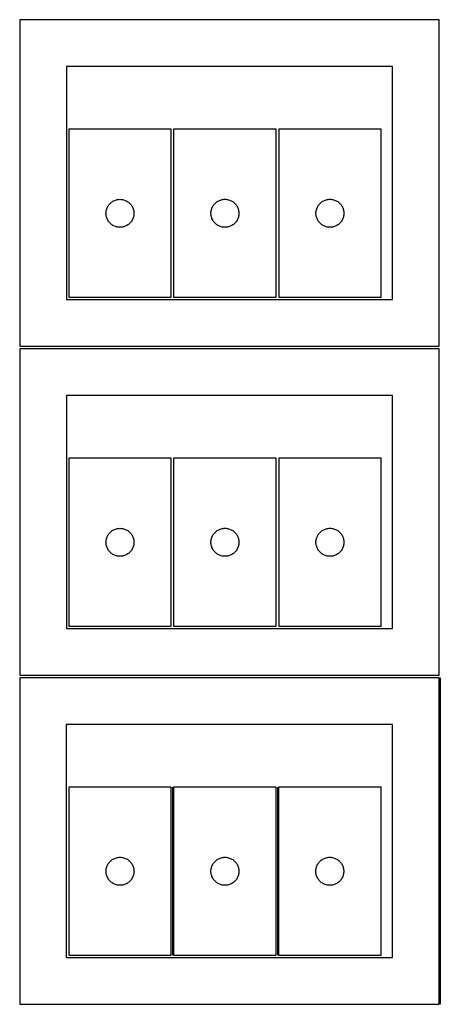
# Model space of a CAD drawing. Header units: millimetres. Extents: x 7 to 1243, y 7 to 2483.
# Tile 3 of 19: x 550 to 820, y 7 to 640. Entities that reach past the tile are written whole.
import ezdxf

# ---------------------------------------------------------------- set-up
doc = ezdxf.new("R2010")
doc.units = ezdxf.units.MM
doc.layers.add('COMMON', color=5, linetype='CONTINUOUS', true_color=0x0000ff)
doc.layers.add('CUT', color=7, linetype='CONTINUOUS', true_color=0x000000)

msp = doc.modelspace()

# ---------------------------------------------------------------- linework, layer by layer
at = {"layer": 'COMMON'}
for p, q in [((820.270967, 216.520966), (820.270967, 6.520966)), ((647.869627, 146.052246), (647.869627, 38.052246)), ((715.369628, 146.052246), (715.369628, 38.052246))]:
    msp.add_line(p, q, dxfattribs=at)
at = {"layer": 'CUT'}
for p, q in [((819.562896, 639.562897), (549.562896, 639.562897)), ((549.562896, 639.562897), (549.562896, 429.562897)), ((819.562896, 429.562897), (819.562896, 639.562897)), ((789.562896, 609.562897), (579.562896, 609.562897)), ((579.562896, 609.562897), (579.562896, 459.562897)), ((789.562896, 459.562897), (789.562896, 609.562897)), ((647.077219, 569.079378), (581.077219, 569.079378)), ((581.077219, 569.079378), (581.077219, 461.079378)), ((647.077219, 461.079378), (647.077219, 569.079378)), ((648.619628, 569.094177), (648.619628, 461.094177)), ((714.619628, 569.094177), (648.619628, 569.094177)), ((714.619628, 461.094177), (714.619628, 569.094177)), ((782.220232, 569.091707), (716.220232, 569.091707)), ((716.220232, 569.091707), (716.220232, 461.091707)), ((782.220232, 461.091707), (782.220232, 569.091707)), ((606.005364, 519.059976), (606.28299, 519.579378)), ((606.28299, 519.579378), (606.593993, 520.07951)), ((606.593993, 520.07951), (606.937039, 520.558231)), ((606.937039, 520.558231), (607.310661, 521.01349)), ((607.310661, 521.01349), (607.713258, 521.443339)), ((607.713258, 521.443339), (608.143107, 521.845936)), ((608.143107, 521.845936), (608.598366, 522.219558)), ((608.598366, 522.219558), (609.077087, 522.562604)), ((609.077087, 522.562604), (609.577219, 522.873606)), ((609.577219, 522.873606), (610.096621, 523.151232)), ((610.096621, 523.151232), (610.633068, 523.394293)), ((610.633068, 523.394293), (611.184264, 523.601749)), ((611.184264, 523.601749), (611.747848, 523.77271)), ((611.747848, 523.77271), (612.321406, 523.906445)), ((612.321406, 523.906445), (612.902483, 524.002381)), ((612.902483, 524.002381), (613.488591, 524.060108)), ((613.488591, 524.060108), (614.077219, 524.079378)), ((614.077219, 524.079378), (614.665847, 524.060108)), ((614.665847, 524.060108), (615.251955, 524.002381)), ((615.251955, 524.002381), (615.833032, 523.906445)), ((615.833032, 523.906445), (616.406591, 523.77271)), ((616.406591, 523.77271), (616.970174, 523.601749)), ((616.970174, 523.601749), (617.52137, 523.394293)), ((617.52137, 523.394293), (618.057817, 523.151232)), ((618.057817, 523.151232), (618.577219, 522.873606)), ((618.577219, 522.873606), (619.077351, 522.562604)), ((619.077351, 522.562604), (619.556072, 522.219558)), ((619.556072, 522.219558), (620.011331, 521.845936)), ((620.011331, 521.845936), (620.44118, 521.443339)), ((620.44118, 521.443339), (620.843777, 521.01349)), ((620.843777, 521.01349), (621.217399, 520.558231)), ((621.217399, 520.558231), (621.560446, 520.07951)), ((621.560446, 520.07951), (621.871448, 519.579378)), ((621.871448, 519.579378), (622.149074, 519.059976)), ((673.547773, 519.074775), (673.825399, 519.594177)), ((673.825399, 519.594177), (674.136401, 520.094309)), ((674.136401, 520.094309), (674.479448, 520.57303)), ((674.479448, 520.57303), (674.85307, 521.028289)), ((674.85307, 521.028289), (675.255667, 521.458138)), ((675.255667, 521.458138), (675.685516, 521.860735)), ((675.685516, 521.860735), (676.140775, 522.234357)), ((676.140775, 522.234357), (676.619496, 522.577403)), ((676.619496, 522.577403), (677.119628, 522.888405)), ((677.119628, 522.888405), (677.63903, 523.166032)), ((677.63903, 523.166032), (678.175477, 523.409093)), ((678.175477, 523.409093), (678.726673, 523.616548)), ((678.726673, 523.616548), (679.290257, 523.787509)), ((679.290257, 523.787509), (679.863815, 523.921244)), ((679.863815, 523.921244), (680.444892, 524.017181)), ((680.444892, 524.017181), (681.031, 524.074907)), ((681.031, 524.074907), (681.619628, 524.094177)), ((681.619628, 524.094177), (682.208256, 524.074907)), ((682.208256, 524.074907), (682.794364, 524.017181)), ((682.794364, 524.017181), (683.375441, 523.921244)), ((683.375441, 523.921244), (683.948999, 523.787509)), ((683.948999, 523.787509), (684.512583, 523.616548)), ((684.512583, 523.616548), (685.063779, 523.409093)), ((685.063779, 523.409093), (685.600226, 523.166032)), ((685.600226, 523.166032), (686.119628, 522.888405)), ((686.119628, 522.888405), (686.61976, 522.577403)), ((686.61976, 522.577403), (687.098481, 522.234357)), ((687.098481, 522.234357), (687.55374, 521.860735)), ((687.55374, 521.860735), (687.983589, 521.458138)), ((687.983589, 521.458138), (688.386186, 521.028289)), ((688.386186, 521.028289), (688.759808, 520.57303)), ((688.759808, 520.57303), (689.102854, 520.094309)), ((689.102854, 520.094309), (689.413857, 519.594177)), ((689.413857, 519.594177), (689.691483, 519.074775)), ((741.148377, 519.072305), (741.426003, 519.591707)), ((741.426003, 519.591707), (741.737006, 520.091839)), ((741.737006, 520.091839), (742.080052, 520.57056)), ((742.080052, 520.57056), (742.453674, 521.025819)), ((742.453674, 521.025819), (742.856271, 521.455668)), ((742.856271, 521.455668), (743.28612, 521.858265)), ((743.28612, 521.858265), (743.741379, 522.231887)), ((743.741379, 522.231887), (744.2201, 522.574933)), ((744.2201, 522.574933), (744.720232, 522.885935)), ((744.720232, 522.885935), (745.239634, 523.163561)), ((745.239634, 523.163561), (745.776081, 523.406623)), ((745.776081, 523.406623), (746.327277, 523.614078)), ((746.327277, 523.614078), (746.890861, 523.785039)), ((746.890861, 523.785039), (747.464419, 523.918774)), ((747.464419, 523.918774), (748.045496, 524.014711)), ((748.045496, 524.014711), (748.631604, 524.072437)), ((748.631604, 524.072437), (749.220232, 524.091707)), ((749.220232, 524.091707), (749.80886, 524.072437)), ((749.80886, 524.072437), (750.394968, 524.014711)), ((750.394968, 524.014711), (750.976045, 523.918774)), ((750.976045, 523.918774), (751.549604, 523.785039)), ((751.549604, 523.785039), (752.113187, 523.614078)), ((752.113187, 523.614078), (752.664383, 523.406623)), ((752.664383, 523.406623), (753.20083, 523.163561)), ((753.20083, 523.163561), (753.720232, 522.885935)), ((753.720232, 522.885935), (754.220364, 522.574933)), ((754.220364, 522.574933), (754.699085, 522.231887)), ((754.699085, 522.231887), (755.154344, 521.858265)), ((755.154344, 521.858265), (755.584193, 521.455668)), ((755.584193, 521.455668), (755.98679, 521.025819)), ((755.98679, 521.025819), (756.360412, 520.57056)), ((756.360412, 520.57056), (756.703459, 520.091839)), ((756.703459, 520.091839), (757.014461, 519.591707)), ((757.014461, 519.591707), (757.292087, 519.072305)), ((605.077219, 515.079378), (605.096489, 515.668006)), ((605.096489, 514.490749), (605.077219, 515.079378)), ((605.096489, 515.668006), (605.154215, 516.254113)), ((605.154215, 513.904642), (605.096489, 514.490749)), ((605.154215, 516.254113), (605.250152, 516.835191)), ((605.250152, 513.323565), (605.154215, 513.904642)), ((605.250152, 516.835191), (605.383887, 517.408749)), ((605.383887, 512.750006), (605.250152, 513.323565)), ((605.383887, 517.408749), (605.554848, 517.972333)), ((605.554848, 517.972333), (605.762303, 518.523529)), ((605.762303, 518.523529), (606.005364, 519.059976)), ((622.149074, 519.059976), (622.392135, 518.523529)), ((622.392135, 518.523529), (622.59959, 517.972333)), ((622.59959, 517.972333), (622.770552, 517.408749)), ((622.770552, 517.408749), (622.904287, 516.835191)), ((622.904287, 513.323565), (622.770552, 512.750006)), ((622.904287, 516.835191), (623.000223, 516.254113)), ((623.000223, 513.904642), (622.904287, 513.323565)), ((623.000223, 516.254113), (623.057949, 515.668006)), ((623.057949, 514.490749), (623.000223, 513.904642)), ((623.057949, 515.668006), (623.077219, 515.079378)), ((623.077219, 515.079378), (623.057949, 514.490749)), ((672.619628, 515.094177), (672.638898, 515.682805)), ((672.638898, 514.505549), (672.619628, 515.094177)), ((672.638898, 515.682805), (672.696624, 516.268913)), ((672.696624, 513.919441), (672.638898, 514.505549)), ((672.696624, 516.268913), (672.79256, 516.84999)), ((672.79256, 513.338364), (672.696624, 513.919441)), ((672.79256, 516.84999), (672.926295, 517.423548)), ((672.926295, 512.764805), (672.79256, 513.338364)), ((672.926295, 517.423548), (673.097257, 517.987132)), ((673.097257, 512.201222), (672.926295, 512.764805)), ((673.097257, 517.987132), (673.304712, 518.538328)), ((673.304712, 518.538328), (673.547773, 519.074775)), ((689.691483, 519.074775), (689.934544, 518.538328)), ((689.934544, 518.538328), (690.141999, 517.987132)), ((690.141999, 517.987132), (690.31296, 517.423548)), ((690.31296, 512.764805), (690.141999, 512.201222)), ((690.31296, 517.423548), (690.446695, 516.84999)), ((690.446695, 513.338364), (690.31296, 512.764805)), ((690.446695, 516.84999), (690.542632, 516.268913)), ((690.542632, 513.919441), (690.446695, 513.338364)), ((690.542632, 516.268913), (690.600358, 515.682805)), ((690.600358, 514.505549), (690.542632, 513.919441)), ((690.600358, 515.682805), (690.619628, 515.094177)), ((690.619628, 515.094177), (690.600358, 514.505549)), ((740.220232, 515.091707), (740.239502, 515.680335)), ((740.239502, 514.503079), (740.220232, 515.091707)), ((740.239502, 515.680335), (740.297228, 516.266442)), ((740.297228, 513.916971), (740.239502, 514.503079)), ((740.297228, 516.266442), (740.393165, 516.84752)), ((740.393165, 513.335894), (740.297228, 513.916971)), ((740.393165, 516.84752), (740.5269, 517.421078)), ((740.5269, 512.762335), (740.393165, 513.335894)), ((740.5269, 517.421078), (740.697861, 517.984662)), ((740.697861, 517.984662), (740.905316, 518.535858)), ((740.905316, 518.535858), (741.148377, 519.072305)), ((757.292087, 519.072305), (757.535148, 518.535858)), ((757.535148, 518.535858), (757.742603, 517.984662)), ((757.742603, 517.984662), (757.913565, 517.421078)), ((757.913565, 517.421078), (758.0473, 516.84752)), ((758.0473, 513.335894), (757.913565, 512.762335)), ((758.0473, 516.84752), (758.143236, 516.266442)), ((758.143236, 513.916971), (758.0473, 513.335894)), ((758.143236, 516.266442), (758.200962, 515.680335)), ((758.200962, 514.503079), (758.143236, 513.916971)), ((758.200962, 515.680335), (758.220232, 515.091707)), ((758.220232, 515.091707), (758.200962, 514.503079)), ((605.554848, 512.186422), (605.383887, 512.750006)), ((605.762303, 511.635227), (605.554848, 512.186422)), ((606.005364, 511.098779), (605.762303, 511.635227)), ((606.28299, 510.579378), (606.005364, 511.098779)), ((606.593993, 510.079246), (606.28299, 510.579378)), ((606.937039, 509.600525), (606.593993, 510.079246)), ((607.310661, 509.145265), (606.937039, 509.600525)), ((607.713258, 508.715417), (607.310661, 509.145265)), ((608.143107, 508.312819), (607.713258, 508.715417)), ((608.598366, 507.939198), (608.143107, 508.312819)), ((609.077087, 507.596151), (608.598366, 507.939198)), ((609.577219, 507.285149), (609.077087, 507.596151)), ((610.096621, 507.007523), (609.577219, 507.285149)), ((610.633068, 506.764462), (610.096621, 507.007523)), ((611.184264, 506.557006), (610.633068, 506.764462)), ((611.747848, 506.386045), (611.184264, 506.557006)), ((616.970174, 506.557006), (616.406591, 506.386045)), ((617.52137, 506.764462), (616.970174, 506.557006)), ((618.057817, 507.007523), (617.52137, 506.764462)), ((618.577219, 507.285149), (618.057817, 507.007523)), ((619.077351, 507.596151), (618.577219, 507.285149)), ((619.556072, 507.939198), (619.077351, 507.596151)), ((620.011331, 508.312819), (619.556072, 507.939198)), ((620.44118, 508.715417), (620.011331, 508.312819)), ((620.843777, 509.145265), (620.44118, 508.715417)), ((621.217399, 509.600525), (620.843777, 509.145265)), ((621.560446, 510.079246), (621.217399, 509.600525)), ((621.871448, 510.579378), (621.560446, 510.079246)), ((622.149074, 511.098779), (621.871448, 510.579378)), ((622.392135, 511.635227), (622.149074, 511.098779)), ((622.59959, 512.186422), (622.392135, 511.635227)), ((622.770552, 512.750006), (622.59959, 512.186422)), ((673.304712, 511.650026), (673.097257, 512.201222)), ((673.547773, 511.113579), (673.304712, 511.650026)), ((673.825399, 510.594177), (673.547773, 511.113579)), ((674.136401, 510.094045), (673.825399, 510.594177)), ((674.479448, 509.615324), (674.136401, 510.094045)), ((674.85307, 509.160065), (674.479448, 509.615324)), ((675.255667, 508.730216), (674.85307, 509.160065)), ((675.685516, 508.327619), (675.255667, 508.730216)), ((676.140775, 507.953997), (675.685516, 508.327619)), ((676.619496, 507.61095), (676.140775, 507.953997)), ((677.119628, 507.299948), (676.619496, 507.61095)), ((677.63903, 507.022322), (677.119628, 507.299948)), ((678.175477, 506.779261), (677.63903, 507.022322)), ((678.726673, 506.571806), (678.175477, 506.779261)), ((679.290257, 506.400844), (678.726673, 506.571806)), ((684.512583, 506.571806), (683.948999, 506.400844)), ((685.063779, 506.779261), (684.512583, 506.571806)), ((685.600226, 507.022322), (685.063779, 506.779261)), ((686.119628, 507.299948), (685.600226, 507.022322)), ((686.61976, 507.61095), (686.119628, 507.299948)), ((687.098481, 507.953997), (686.61976, 507.61095)), ((687.55374, 508.327619), (687.098481, 507.953997)), ((687.983589, 508.730216), (687.55374, 508.327619)), ((688.386186, 509.160065), (687.983589, 508.730216)), ((688.759808, 509.615324), (688.386186, 509.160065)), ((689.102854, 510.094045), (688.759808, 509.615324)), ((689.413857, 510.594177), (689.102854, 510.094045)), ((689.691483, 511.113579), (689.413857, 510.594177)), ((689.934544, 511.650026), (689.691483, 511.113579)), ((690.141999, 512.201222), (689.934544, 511.650026)), ((740.697861, 512.198752), (740.5269, 512.762335)), ((740.905316, 511.647556), (740.697861, 512.198752)), ((741.148377, 511.111109), (740.905316, 511.647556)), ((741.426003, 510.591707), (741.148377, 511.111109)), ((741.737006, 510.091575), (741.426003, 510.591707)), ((742.080052, 509.612854), (741.737006, 510.091575)), ((742.453674, 509.157594), (742.080052, 509.612854)), ((742.856271, 508.727746), (742.453674, 509.157594)), ((743.28612, 508.325148), (742.856271, 508.727746)), ((743.741379, 507.951527), (743.28612, 508.325148)), ((744.2201, 507.60848), (743.741379, 507.951527)), ((744.720232, 507.297478), (744.2201, 507.60848)), ((745.239634, 507.019852), (744.720232, 507.297478)), ((745.776081, 506.776791), (745.239634, 507.019852)), ((746.327277, 506.569336), (745.776081, 506.776791)), ((746.890861, 506.398374), (746.327277, 506.569336)), ((752.113187, 506.569336), (751.549604, 506.398374)), ((752.664383, 506.776791), (752.113187, 506.569336)), ((753.20083, 507.019852), (752.664383, 506.776791)), ((753.720232, 507.297478), (753.20083, 507.019852)), ((754.220364, 507.60848), (753.720232, 507.297478)), ((754.699085, 507.951527), (754.220364, 507.60848)), ((755.154344, 508.325148), (754.699085, 507.951527)), ((755.584193, 508.727746), (755.154344, 508.325148)), ((755.98679, 509.157594), (755.584193, 508.727746)), ((756.360412, 509.612854), (755.98679, 509.157594)), ((756.703459, 510.091575), (756.360412, 509.612854)), ((757.014461, 510.591707), (756.703459, 510.091575)), ((757.292087, 511.111109), (757.014461, 510.591707)), ((757.535148, 511.647556), (757.292087, 511.111109)), ((757.742603, 512.198752), (757.535148, 511.647556)), ((757.913565, 512.762335), (757.742603, 512.198752)), ((612.321406, 506.25231), (611.747848, 506.386045)), ((612.902483, 506.156374), (612.321406, 506.25231)), ((613.488591, 506.098647), (612.902483, 506.156374)), ((614.077219, 506.079378), (613.488591, 506.098647)), ((614.665847, 506.098647), (614.077219, 506.079378)), ((615.251955, 506.156374), (614.665847, 506.098647)), ((615.833032, 506.25231), (615.251955, 506.156374)), ((616.406591, 506.386045), (615.833032, 506.25231)), ((679.863815, 506.267109), (679.290257, 506.400844)), ((680.444892, 506.171173), (679.863815, 506.267109)), ((681.031, 506.113447), (680.444892, 506.171173)), ((681.619628, 506.094177), (681.031, 506.113447)), ((682.208256, 506.113447), (681.619628, 506.094177)), ((682.794364, 506.171173), (682.208256, 506.113447)), ((683.375441, 506.267109), (682.794364, 506.171173)), ((683.948999, 506.400844), (683.375441, 506.267109)), ((747.464419, 506.264639), (746.890861, 506.398374)), ((748.045496, 506.168703), (747.464419, 506.264639)), ((748.631604, 506.110976), (748.045496, 506.168703)), ((749.220232, 506.091707), (748.631604, 506.110976)), ((749.80886, 506.110976), (749.220232, 506.091707)), ((750.394968, 506.168703), (749.80886, 506.110976)), ((750.976045, 506.264639), (750.394968, 506.168703)), ((751.549604, 506.398374), (750.976045, 506.264639)), ((579.562896, 459.562897), (789.562896, 459.562897)), ((581.077219, 461.079378), (647.077219, 461.079378)), ((648.619628, 461.094177), (714.619628, 461.094177)), ((716.220232, 461.091707), (782.220232, 461.091707)), ((549.562896, 429.562897), (819.562896, 429.562897)), ((819.562896, 428.041931), (549.562896, 428.041931)), ((549.562896, 428.041931), (549.562896, 218.041931)), ((819.562896, 218.041931), (819.562896, 428.041931)), ((789.562896, 398.041931), (579.562896, 398.041931)), ((579.562896, 398.041931), (579.562896, 248.041931)), ((789.562896, 248.041931), (789.562896, 398.041931)), ((647.077219, 357.558412), (581.077219, 357.558412)), ((581.077219, 357.558412), (581.077219, 249.558412)), ((647.077219, 249.558412), (647.077219, 357.558412)), ((648.619628, 357.573211), (648.619628, 249.573211)), ((714.619628, 357.573211), (648.619628, 357.573211)), ((714.619628, 249.573211), (714.619628, 357.573211)), ((782.220232, 357.570741), (716.220232, 357.570741)), ((716.220232, 357.570741), (716.220232, 249.570741)), ((782.220232, 249.570741), (782.220232, 357.570741)), ((607.713258, 309.922373), (608.143107, 310.32497)), ((608.143107, 310.32497), (608.598366, 310.698592)), ((608.598366, 310.698592), (609.077087, 311.041639)), ((609.077087, 311.041639), (609.577219, 311.352641)), ((609.577219, 311.352641), (610.096621, 311.630267)), ((610.096621, 311.630267), (610.633068, 311.873328)), ((610.633068, 311.873328), (611.184264, 312.080783)), ((611.184264, 312.080783), (611.747848, 312.251745)), ((611.747848, 312.251745), (612.321406, 312.38548)), ((612.321406, 312.38548), (612.902483, 312.481416)), ((612.902483, 312.481416), (613.488591, 312.539142)), ((613.488591, 312.539142), (614.077219, 312.558412)), ((614.077219, 312.558412), (614.665847, 312.539142)), ((614.665847, 312.539142), (615.251955, 312.481416)), ((615.251955, 312.481416), (615.833032, 312.38548)), ((615.833032, 312.38548), (616.406591, 312.251745)), ((616.406591, 312.251745), (616.970174, 312.080783)), ((616.970174, 312.080783), (617.52137, 311.873328)), ((617.52137, 311.873328), (618.057817, 311.630267)), ((618.057817, 311.630267), (618.577219, 311.352641)), ((618.577219, 311.352641), (619.077351, 311.041639)), ((619.077351, 311.041639), (619.556072, 310.698592)), ((619.556072, 310.698592), (620.011331, 310.32497)), ((620.011331, 310.32497), (620.44118, 309.922373)), ((675.255667, 309.937172), (675.685516, 310.33977)), ((675.685516, 310.33977), (676.140775, 310.713391)), ((676.140775, 310.713391), (676.619496, 311.056438)), ((676.619496, 311.056438), (677.119628, 311.36744)), ((677.119628, 311.36744), (677.63903, 311.645066)), ((677.63903, 311.645066), (678.175477, 311.888127)), ((678.175477, 311.888127), (678.726673, 312.095582)), ((678.726673, 312.095582), (679.290257, 312.266544)), ((679.290257, 312.266544), (679.863815, 312.400279)), ((679.863815, 312.400279), (680.444892, 312.496215)), ((680.444892, 312.496215), (681.031, 312.553942)), ((681.031, 312.553942), (681.619628, 312.573211)), ((681.619628, 312.573211), (682.208256, 312.553942)), ((682.208256, 312.553942), (682.794364, 312.496215)), ((682.794364, 312.496215), (683.375441, 312.400279)), ((683.375441, 312.400279), (683.948999, 312.266544)), ((683.948999, 312.266544), (684.512583, 312.095582)), ((684.512583, 312.095582), (685.063779, 311.888127)), ((685.063779, 311.888127), (685.600226, 311.645066)), ((685.600226, 311.645066), (686.119628, 311.36744)), ((686.119628, 311.36744), (686.61976, 311.056438)), ((686.61976, 311.056438), (687.098481, 310.713391)), ((687.098481, 310.713391), (687.55374, 310.33977)), ((687.55374, 310.33977), (687.983589, 309.937172)), ((742.856271, 309.934702), (743.28612, 310.337299)), ((743.28612, 310.337299), (743.741379, 310.710921)), ((743.741379, 310.710921), (744.2201, 311.053968)), ((744.2201, 311.053968), (744.720232, 311.36497)), ((744.720232, 311.36497), (745.239634, 311.642596)), ((745.239634, 311.642596), (745.776081, 311.885657)), ((745.776081, 311.885657), (746.327277, 312.093112)), ((746.327277, 312.093112), (746.890861, 312.264074)), ((746.890861, 312.264074), (747.464419, 312.397809)), ((747.464419, 312.397809), (748.045496, 312.493745)), ((748.045496, 312.493745), (748.631604, 312.551471)), ((748.631604, 312.551471), (749.220232, 312.570741)), ((749.220232, 312.570741), (749.80886, 312.551471)), ((749.80886, 312.551471), (750.394968, 312.493745)), ((750.394968, 312.493745), (750.976045, 312.397809)), ((750.976045, 312.397809), (751.549604, 312.264074)), ((751.549604, 312.264074), (752.113187, 312.093112)), ((752.113187, 312.093112), (752.664383, 311.885657)), ((752.664383, 311.885657), (753.20083, 311.642596)), ((753.20083, 311.642596), (753.720232, 311.36497)), ((753.720232, 311.36497), (754.220364, 311.053968)), ((754.220364, 311.053968), (754.699085, 310.710921)), ((754.699085, 310.710921), (755.154344, 310.337299)), ((755.154344, 310.337299), (755.584193, 309.934702)), ((605.077219, 303.558412), (605.096489, 304.14704)), ((605.096489, 304.14704), (605.154215, 304.733148)), ((605.154215, 304.733148), (605.250152, 305.314225)), ((605.250152, 305.314225), (605.383887, 305.887783)), ((605.383887, 305.887783), (605.554848, 306.451367)), ((605.554848, 306.451367), (605.762303, 307.002563)), ((605.762303, 307.002563), (606.005364, 307.53901)), ((606.005364, 307.53901), (606.28299, 308.058412)), ((606.28299, 308.058412), (606.593993, 308.558544)), ((606.593993, 308.558544), (606.937039, 309.037265)), ((606.937039, 309.037265), (607.310661, 309.492524)), ((607.310661, 309.492524), (607.713258, 309.922373)), ((620.44118, 309.922373), (620.843777, 309.492524)), ((620.843777, 309.492524), (621.217399, 309.037265)), ((621.217399, 309.037265), (621.560446, 308.558544)), ((621.560446, 308.558544), (621.871448, 308.058412)), ((621.871448, 308.058412), (622.149074, 307.53901)), ((622.149074, 307.53901), (622.392135, 307.002563)), ((622.392135, 307.002563), (622.59959, 306.451367)), ((622.59959, 306.451367), (622.770552, 305.887783)), ((622.770552, 305.887783), (622.904287, 305.314225)), ((622.904287, 305.314225), (623.000223, 304.733148)), ((623.000223, 304.733148), (623.057949, 304.14704)), ((623.057949, 304.14704), (623.077219, 303.558412)), ((672.619628, 303.573211), (672.638898, 304.161839)), ((672.638898, 304.161839), (672.696624, 304.747947)), ((672.696624, 304.747947), (672.79256, 305.329024)), ((672.79256, 305.329024), (672.926295, 305.902583)), ((672.926295, 305.902583), (673.097257, 306.466166)), ((673.097257, 306.466166), (673.304712, 307.017362)), ((673.304712, 307.017362), (673.547773, 307.553809)), ((673.547773, 307.553809), (673.825399, 308.073211)), ((673.825399, 308.073211), (674.136401, 308.573343)), ((674.136401, 308.573343), (674.479448, 309.052064)), ((674.479448, 309.052064), (674.85307, 309.507324)), ((674.85307, 309.507324), (675.255667, 309.937172)), ((687.983589, 309.937172), (688.386186, 309.507324)), ((688.386186, 309.507324), (688.759808, 309.052064)), ((688.759808, 309.052064), (689.102854, 308.573343)), ((689.102854, 308.573343), (689.413857, 308.073211)), ((689.413857, 308.073211), (689.691483, 307.553809)), ((689.691483, 307.553809), (689.934544, 307.017362)), ((689.934544, 307.017362), (690.141999, 306.466166)), ((690.141999, 306.466166), (690.31296, 305.902583)), ((690.31296, 305.902583), (690.446695, 305.329024)), ((690.446695, 305.329024), (690.542632, 304.747947)), ((690.542632, 304.747947), (690.600358, 304.161839)), ((690.600358, 304.161839), (690.619628, 303.573211)), ((740.220232, 303.570741), (740.239502, 304.159369)), ((740.239502, 304.159369), (740.297228, 304.745477)), ((740.297228, 304.745477), (740.393165, 305.326554)), ((740.393165, 305.326554), (740.5269, 305.900113)), ((740.5269, 305.900113), (740.697861, 306.463696)), ((740.697861, 306.463696), (740.905316, 307.014892)), ((740.905316, 307.014892), (741.148377, 307.551339)), ((741.148377, 307.551339), (741.426003, 308.070741)), ((741.426003, 308.070741), (741.737006, 308.570873)), ((741.737006, 308.570873), (742.080052, 309.049594)), ((742.080052, 309.049594), (742.453674, 309.504854)), ((742.453674, 309.504854), (742.856271, 309.934702)), ((755.584193, 309.934702), (755.98679, 309.504854)), ((755.98679, 309.504854), (756.360412, 309.049594)), ((756.360412, 309.049594), (756.703459, 308.570873)), ((756.703459, 308.570873), (757.014461, 308.070741)), ((757.014461, 308.070741), (757.292087, 307.551339)), ((757.292087, 307.551339), (757.535148, 307.014892)), ((757.535148, 307.014892), (757.742603, 306.463696)), ((757.742603, 306.463696), (757.913565, 305.900113)), ((757.913565, 305.900113), (758.0473, 305.326554)), ((758.0473, 305.326554), (758.143236, 304.745477)), ((758.143236, 304.745477), (758.200962, 304.159369)), ((758.200962, 304.159369), (758.220232, 303.570741)), ((605.096489, 302.969784), (605.077219, 303.558412)), ((605.154215, 302.383676), (605.096489, 302.969784)), ((605.250152, 301.802599), (605.154215, 302.383676)), ((605.383887, 301.229041), (605.250152, 301.802599)), ((605.554848, 300.665457), (605.383887, 301.229041)), ((605.762303, 300.114261), (605.554848, 300.665457)), ((606.005364, 299.577814), (605.762303, 300.114261)), ((606.28299, 299.058412), (606.005364, 299.577814)), ((606.593993, 298.55828), (606.28299, 299.058412)), ((606.937039, 298.079559), (606.593993, 298.55828)), ((607.310661, 297.6243), (606.937039, 298.079559)), ((607.713258, 297.194451), (607.310661, 297.6243)), ((620.843777, 297.6243), (620.44118, 297.194451)), ((621.217399, 298.079559), (620.843777, 297.6243)), ((621.560446, 298.55828), (621.217399, 298.079559)), ((621.871448, 299.058412), (621.560446, 298.55828)), ((622.149074, 299.577814), (621.871448, 299.058412)), ((622.392135, 300.114261), (622.149074, 299.577814)), ((622.59959, 300.665457), (622.392135, 300.114261)), ((622.770552, 301.229041), (622.59959, 300.665457)), ((622.904287, 301.802599), (622.770552, 301.229041)), ((623.000223, 302.383676), (622.904287, 301.802599)), ((623.057949, 302.969784), (623.000223, 302.383676)), ((623.077219, 303.558412), (623.057949, 302.969784)), ((672.638898, 302.984583), (672.619628, 303.573211)), ((672.696624, 302.398476), (672.638898, 302.984583)), ((672.79256, 301.817398), (672.696624, 302.398476)), ((672.926295, 301.24384), (672.79256, 301.817398)), ((673.097257, 300.680256), (672.926295, 301.24384)), ((673.304712, 300.12906), (673.097257, 300.680256)), ((673.547773, 299.592613), (673.304712, 300.12906)), ((673.825399, 299.073211), (673.547773, 299.592613)), ((674.136401, 298.573079), (673.825399, 299.073211)), ((674.479448, 298.094358), (674.136401, 298.573079)), ((674.85307, 297.639099), (674.479448, 298.094358)), ((675.255667, 297.20925), (674.85307, 297.639099)), ((688.386186, 297.639099), (687.983589, 297.20925)), ((688.759808, 298.094358), (688.386186, 297.639099)), ((689.102854, 298.573079), (688.759808, 298.094358)), ((689.413857, 299.073211), (689.102854, 298.573079)), ((689.691483, 299.592613), (689.413857, 299.073211)), ((689.934544, 300.12906), (689.691483, 299.592613)), ((690.141999, 300.680256), (689.934544, 300.12906)), ((690.31296, 301.24384), (690.141999, 300.680256)), ((690.446695, 301.817398), (690.31296, 301.24384)), ((690.542632, 302.398476), (690.446695, 301.817398)), ((690.600358, 302.984583), (690.542632, 302.398476)), ((690.619628, 303.573211), (690.600358, 302.984583)), ((740.239502, 302.982113), (740.220232, 303.570741)), ((740.297228, 302.396005), (740.239502, 302.982113)), ((740.393165, 301.814928), (740.297228, 302.396005)), ((740.5269, 301.24137), (740.393165, 301.814928)), ((740.697861, 300.677786), (740.5269, 301.24137)), ((740.905316, 300.12659), (740.697861, 300.677786)), ((741.148377, 299.590143), (740.905316, 300.12659)), ((741.426003, 299.070741), (741.148377, 299.590143)), ((741.737006, 298.570609), (741.426003, 299.070741)), ((742.080052, 298.091888), (741.737006, 298.570609)), ((742.453674, 297.636629), (742.080052, 298.091888)), ((742.856271, 297.20678), (742.453674, 297.636629)), ((755.98679, 297.636629), (755.584193, 297.20678)), ((756.360412, 298.091888), (755.98679, 297.636629)), ((756.703459, 298.570609), (756.360412, 298.091888)), ((757.014461, 299.070741), (756.703459, 298.570609)), ((757.292087, 299.590143), (757.014461, 299.070741)), ((757.535148, 300.12659), (757.292087, 299.590143)), ((757.742603, 300.677786), (757.535148, 300.12659)), ((757.913565, 301.24137), (757.742603, 300.677786)), ((758.0473, 301.814928), (757.913565, 301.24137)), ((758.143236, 302.396005), (758.0473, 301.814928)), ((758.200962, 302.982113), (758.143236, 302.396005)), ((758.220232, 303.570741), (758.200962, 302.982113)), ((608.143107, 296.791854), (607.713258, 297.194451)), ((608.598366, 296.418232), (608.143107, 296.791854)), ((609.077087, 296.075186), (608.598366, 296.418232)), ((609.577219, 295.764183), (609.077087, 296.075186)), ((610.096621, 295.486557), (609.577219, 295.764183)), ((610.633068, 295.243496), (610.096621, 295.486557)), ((611.184264, 295.036041), (610.633068, 295.243496)), ((611.747848, 294.86508), (611.184264, 295.036041)), ((612.321406, 294.731345), (611.747848, 294.86508)), ((612.902483, 294.635408), (612.321406, 294.731345)), ((613.488591, 294.577682), (612.902483, 294.635408)), ((614.077219, 294.558412), (613.488591, 294.577682)), ((614.665847, 294.577682), (614.077219, 294.558412)), ((615.251955, 294.635408), (614.665847, 294.577682)), ((615.833032, 294.731345), (615.251955, 294.635408)), ((616.406591, 294.86508), (615.833032, 294.731345)), ((616.970174, 295.036041), (616.406591, 294.86508)), ((617.52137, 295.243496), (616.970174, 295.036041)), ((618.057817, 295.486557), (617.52137, 295.243496)), ((618.577219, 295.764183), (618.057817, 295.486557)), ((619.077351, 296.075186), (618.577219, 295.764183)), ((619.556072, 296.418232), (619.077351, 296.075186)), ((620.011331, 296.791854), (619.556072, 296.418232)), ((620.44118, 297.194451), (620.011331, 296.791854)), ((675.685516, 296.806653), (675.255667, 297.20925)), ((676.140775, 296.433031), (675.685516, 296.806653)), ((676.619496, 296.089985), (676.140775, 296.433031)), ((677.119628, 295.778983), (676.619496, 296.089985)), ((677.63903, 295.501357), (677.119628, 295.778983)), ((678.175477, 295.258295), (677.63903, 295.501357)), ((678.726673, 295.05084), (678.175477, 295.258295)), ((679.290257, 294.879879), (678.726673, 295.05084)), ((679.863815, 294.746144), (679.290257, 294.879879)), ((680.444892, 294.650208), (679.863815, 294.746144)), ((681.031, 294.592481), (680.444892, 294.650208)), ((681.619628, 294.573211), (681.031, 294.592481)), ((682.208256, 294.592481), (681.619628, 294.573211)), ((682.794364, 294.650208), (682.208256, 294.592481)), ((683.375441, 294.746144), (682.794364, 294.650208)), ((683.948999, 294.879879), (683.375441, 294.746144)), ((684.512583, 295.05084), (683.948999, 294.879879)), ((685.063779, 295.258295), (684.512583, 295.05084)), ((685.600226, 295.501357), (685.063779, 295.258295)), ((686.119628, 295.778983), (685.600226, 295.501357)), ((686.61976, 296.089985), (686.119628, 295.778983)), ((687.098481, 296.433031), (686.61976, 296.089985)), ((687.55374, 296.806653), (687.098481, 296.433031)), ((687.983589, 297.20925), (687.55374, 296.806653)), ((743.28612, 296.804183), (742.856271, 297.20678)), ((743.741379, 296.430561), (743.28612, 296.804183)), ((744.2201, 296.087515), (743.741379, 296.430561)), ((744.720232, 295.776513), (744.2201, 296.087515)), ((745.239634, 295.498887), (744.720232, 295.776513)), ((745.776081, 295.255825), (745.239634, 295.498887)), ((746.327277, 295.04837), (745.776081, 295.255825)), ((746.890861, 294.877409), (746.327277, 295.04837)), ((747.464419, 294.743674), (746.890861, 294.877409)), ((748.045496, 294.647737), (747.464419, 294.743674)), ((748.631604, 294.590011), (748.045496, 294.647737)), ((749.220232, 294.570741), (748.631604, 294.590011)), ((749.80886, 294.590011), (749.220232, 294.570741)), ((750.394968, 294.647737), (749.80886, 294.590011)), ((750.976045, 294.743674), (750.394968, 294.647737)), ((751.549604, 294.877409), (750.976045, 294.743674)), ((752.113187, 295.04837), (751.549604, 294.877409)), ((752.664383, 295.255825), (752.113187, 295.04837)), ((753.20083, 295.498887), (752.664383, 295.255825)), ((753.720232, 295.776513), (753.20083, 295.498887)), ((754.220364, 296.087515), (753.720232, 295.776513)), ((754.699085, 296.430561), (754.220364, 296.087515)), ((755.154344, 296.804183), (754.699085, 296.430561)), ((755.584193, 297.20678), (755.154344, 296.804183)), ((579.562896, 248.041931), (789.562896, 248.041931)), ((581.077219, 249.558412), (647.077219, 249.558412)), ((648.619628, 249.573211), (714.619628, 249.573211)), ((716.220232, 249.570741), (782.220232, 249.570741)), ((819.520967, 216.520966), (549.520967, 216.520966)), ((549.520967, 216.520966), (549.520967, 6.520966)), ((549.562896, 218.041931), (819.562896, 218.041931)), ((819.520967, 6.520966), (819.520967, 216.520966)), ((789.520967, 186.520966), (579.520967, 186.520966)), ((579.520967, 186.520966), (579.520967, 36.520966)), ((789.520967, 36.520966), (789.520967, 186.520966)), ((647.119627, 146.052246), (581.119627, 146.052246)), ((581.119627, 146.052246), (581.119627, 38.052246)), ((647.119627, 38.052246), (647.119627, 146.052246)), ((648.619628, 146.052246), (648.619628, 38.052246)), ((714.619628, 146.052246), (648.619628, 146.052246)), ((714.619628, 38.052246), (714.619628, 146.052246)), ((782.119629, 146.052246), (716.119629, 146.052246)), ((716.119629, 146.052246), (716.119629, 38.052246)), ((782.119629, 38.052246), (782.119629, 146.052246)), ((605.597256, 94.945201), (605.804711, 95.496397)), ((605.804711, 95.496397), (606.047772, 96.032844)), ((606.047772, 96.032844), (606.325398, 96.552246)), ((606.325398, 96.552246), (606.6364, 97.052378)), ((606.6364, 97.052378), (606.979447, 97.531099)), ((606.979447, 97.531099), (607.353069, 97.986358)), ((607.353069, 97.986358), (607.755666, 98.416207)), ((607.755666, 98.416207), (608.185515, 98.818804)), ((608.185515, 98.818804), (608.640774, 99.192426)), ((608.640774, 99.192426), (609.119495, 99.535472)), ((609.119495, 99.535472), (609.619627, 99.846474)), ((609.619627, 99.846474), (610.139029, 100.1241)), ((610.139029, 100.1241), (610.675476, 100.367161)), ((610.675476, 100.367161), (611.226672, 100.574617)), ((611.226672, 100.574617), (611.790256, 100.745578)), ((611.790256, 100.745578), (612.363814, 100.879313)), ((612.363814, 100.879313), (612.944891, 100.975249)), ((612.944891, 100.975249), (613.530999, 101.032976)), ((613.530999, 101.032976), (614.119627, 101.052246)), ((614.119627, 101.052246), (614.708255, 101.032976)), ((614.708255, 101.032976), (615.294363, 100.975249)), ((615.294363, 100.975249), (615.87544, 100.879313)), ((615.87544, 100.879313), (616.448998, 100.745578)), ((616.448998, 100.745578), (617.012582, 100.574617)), ((617.012582, 100.574617), (617.563778, 100.367161)), ((617.563778, 100.367161), (618.100225, 100.1241)), ((618.100225, 100.1241), (618.619627, 99.846474)), ((618.619627, 99.846474), (619.119759, 99.535472)), ((619.119759, 99.535472), (619.59848, 99.192426)), ((619.59848, 99.192426), (620.053739, 98.818804)), ((620.053739, 98.818804), (620.483588, 98.416207)), ((620.483588, 98.416207), (620.886185, 97.986358)), ((620.886185, 97.986358), (621.259807, 97.531099)), ((621.259807, 97.531099), (621.602853, 97.052378)), ((621.602853, 97.052378), (621.913856, 96.552246)), ((621.913856, 96.552246), (622.191482, 96.032844)), ((622.191482, 96.032844), (622.434543, 95.496397)), ((622.434543, 95.496397), (622.641998, 94.945201)), ((673.097257, 94.945201), (673.304712, 95.496397)), ((673.304712, 95.496397), (673.547773, 96.032844)), ((673.547773, 96.032844), (673.825399, 96.552246)), ((673.825399, 96.552246), (674.136401, 97.052378)), ((674.136401, 97.052378), (674.479448, 97.531099)), ((674.479448, 97.531099), (674.85307, 97.986358)), ((674.85307, 97.986358), (675.255667, 98.416207)), ((675.255667, 98.416207), (675.685516, 98.818804)), ((675.685516, 98.818804), (676.140775, 99.192426)), ((676.140775, 99.192426), (676.619496, 99.535472)), ((676.619496, 99.535472), (677.119628, 99.846474)), ((677.119628, 99.846474), (677.63903, 100.1241)), ((677.63903, 100.1241), (678.175477, 100.367161)), ((678.175477, 100.367161), (678.726673, 100.574617)), ((678.726673, 100.574617), (679.290257, 100.745578)), ((679.290257, 100.745578), (679.863815, 100.879313)), ((679.863815, 100.879313), (680.444892, 100.975249)), ((680.444892, 100.975249), (681.031, 101.032976)), ((681.031, 101.032976), (681.619628, 101.052246)), ((681.619628, 101.052246), (682.208256, 101.032976)), ((682.208256, 101.032976), (682.794364, 100.975249)), ((682.794364, 100.975249), (683.375441, 100.879313)), ((683.375441, 100.879313), (683.948999, 100.745578)), ((683.948999, 100.745578), (684.512583, 100.574617)), ((684.512583, 100.574617), (685.063779, 100.367161)), ((685.063779, 100.367161), (685.600226, 100.1241)), ((685.600226, 100.1241), (686.119628, 99.846474)), ((686.119628, 99.846474), (686.61976, 99.535472)), ((686.61976, 99.535472), (687.098481, 99.192426)), ((687.098481, 99.192426), (687.55374, 98.818804)), ((687.55374, 98.818804), (687.983589, 98.416207)), ((687.983589, 98.416207), (688.386186, 97.986358)), ((688.386186, 97.986358), (688.759808, 97.531099)), ((688.759808, 97.531099), (689.102854, 97.052378)), ((689.102854, 97.052378), (689.413857, 96.552246)), ((689.413857, 96.552246), (689.691483, 96.032844)), ((689.691483, 96.032844), (689.934544, 95.496397)), ((689.934544, 95.496397), (690.141999, 94.945201)), ((740.597258, 94.945201), (740.804713, 95.496397)), ((740.804713, 95.496397), (741.047774, 96.032844)), ((741.047774, 96.032844), (741.3254, 96.552246)), ((741.3254, 96.552246), (741.636402, 97.052378)), ((741.636402, 97.052378), (741.979449, 97.531099)), ((741.979449, 97.531099), (742.353071, 97.986358)), ((742.353071, 97.986358), (742.755668, 98.416207)), ((742.755668, 98.416207), (743.185517, 98.818804)), ((743.185517, 98.818804), (743.640776, 99.192426)), ((743.640776, 99.192426), (744.119497, 99.535472)), ((744.119497, 99.535472), (744.619629, 99.846474)), ((744.619629, 99.846474), (745.139031, 100.1241)), ((745.139031, 100.1241), (745.675478, 100.367161)), ((745.675478, 100.367161), (746.226674, 100.574617)), ((746.226674, 100.574617), (746.790258, 100.745578)), ((746.790258, 100.745578), (747.363816, 100.879313)), ((747.363816, 100.879313), (747.944893, 100.975249)), ((747.944893, 100.975249), (748.531001, 101.032976)), ((748.531001, 101.032976), (749.119629, 101.052246)), ((749.119629, 101.052246), (749.708257, 101.032976)), ((749.708257, 101.032976), (750.294365, 100.975249)), ((750.294365, 100.975249), (750.875442, 100.879313)), ((750.875442, 100.879313), (751.449, 100.745578)), ((751.449, 100.745578), (752.012584, 100.574617)), ((752.012584, 100.574617), (752.56378, 100.367161)), ((752.56378, 100.367161), (753.100227, 100.1241)), ((753.100227, 100.1241), (753.619629, 99.846474)), ((753.619629, 99.846474), (754.119761, 99.535472)), ((754.119761, 99.535472), (754.598482, 99.192426)), ((754.598482, 99.192426), (755.053741, 98.818804)), ((755.053741, 98.818804), (755.48359, 98.416207)), ((755.48359, 98.416207), (755.886187, 97.986358)), ((755.886187, 97.986358), (756.259809, 97.531099)), ((756.259809, 97.531099), (756.602855, 97.052378)), ((756.602855, 97.052378), (756.913858, 96.552246)), ((756.913858, 96.552246), (757.191484, 96.032844)), ((757.191484, 96.032844), (757.434545, 95.496397)), ((757.434545, 95.496397), (757.642, 94.945201)), ((605.119627, 92.052246), (605.138897, 92.640874)), ((605.138897, 91.463618), (605.119627, 92.052246)), ((605.138897, 92.640874), (605.196623, 93.226981)), ((605.196623, 90.87751), (605.138897, 91.463618)), ((605.196623, 93.226981), (605.292559, 93.808059)), ((605.292559, 90.296433), (605.196623, 90.87751)), ((605.292559, 93.808059), (605.426294, 94.381617)), ((605.426294, 89.722874), (605.292559, 90.296433)), ((605.426294, 94.381617), (605.597256, 94.945201)), ((605.597256, 89.159291), (605.426294, 89.722874)), ((605.804711, 88.608095), (605.597256, 89.159291)), ((622.641998, 89.159291), (622.434543, 88.608095)), ((622.641998, 94.945201), (622.812959, 94.381617)), ((622.812959, 89.722874), (622.641998, 89.159291)), ((622.812959, 94.381617), (622.946694, 93.808059)), ((622.946694, 90.296433), (622.812959, 89.722874)), ((622.946694, 93.808059), (623.042631, 93.226981)), ((623.042631, 90.87751), (622.946694, 90.296433)), ((623.042631, 93.226981), (623.100357, 92.640874)), ((623.100357, 91.463618), (623.042631, 90.87751)), ((623.100357, 92.640874), (623.119627, 92.052246)), ((623.119627, 92.052246), (623.100357, 91.463618)), ((672.619628, 92.052246), (672.638898, 92.640874)), ((672.638898, 91.463618), (672.619628, 92.052246)), ((672.638898, 92.640874), (672.696624, 93.226981)), ((672.696624, 90.87751), (672.638898, 91.463618)), ((672.696624, 93.226981), (672.79256, 93.808059)), ((672.79256, 90.296433), (672.696624, 90.87751)), ((672.79256, 93.808059), (672.926295, 94.381617)), ((672.926295, 89.722874), (672.79256, 90.296433)), ((672.926295, 94.381617), (673.097257, 94.945201)), ((673.097257, 89.159291), (672.926295, 89.722874)), ((673.304712, 88.608095), (673.097257, 89.159291)), ((690.141999, 89.159291), (689.934544, 88.608095)), ((690.141999, 94.945201), (690.31296, 94.381617)), ((690.31296, 89.722874), (690.141999, 89.159291)), ((690.31296, 94.381617), (690.446695, 93.808059)), ((690.446695, 90.296433), (690.31296, 89.722874)), ((690.446695, 93.808059), (690.542632, 93.226981)), ((690.542632, 90.87751), (690.446695, 90.296433)), ((690.542632, 93.226981), (690.600358, 92.640874)), ((690.600358, 91.463618), (690.542632, 90.87751)), ((690.600358, 92.640874), (690.619628, 92.052246)), ((690.619628, 92.052246), (690.600358, 91.463618)), ((740.119629, 92.052246), (740.138899, 92.640874)), ((740.138899, 91.463618), (740.119629, 92.052246)), ((740.138899, 92.640874), (740.196625, 93.226981)), ((740.196625, 90.87751), (740.138899, 91.463618)), ((740.196625, 93.226981), (740.292561, 93.808059)), ((740.292561, 90.296433), (740.196625, 90.87751)), ((740.292561, 93.808059), (740.426296, 94.381617)), ((740.426296, 89.722874), (740.292561, 90.296433)), ((740.426296, 94.381617), (740.597258, 94.945201)), ((740.597258, 89.159291), (740.426296, 89.722874)), ((740.804713, 88.608095), (740.597258, 89.159291)), ((757.642, 89.159291), (757.434545, 88.608095)), ((757.642, 94.945201), (757.812961, 94.381617)), ((757.812961, 89.722874), (757.642, 89.159291)), ((757.812961, 94.381617), (757.946696, 93.808059)), ((757.946696, 90.296433), (757.812961, 89.722874)), ((757.946696, 93.808059), (758.042633, 93.226981)), ((758.042633, 90.87751), (757.946696, 90.296433)), ((758.042633, 93.226981), (758.100359, 92.640874)), ((758.100359, 91.463618), (758.042633, 90.87751)), ((758.100359, 92.640874), (758.119629, 92.052246)), ((758.119629, 92.052246), (758.100359, 91.463618)), ((606.047772, 88.071647), (605.804711, 88.608095)), ((606.325398, 87.552246), (606.047772, 88.071647)), ((606.6364, 87.052114), (606.325398, 87.552246)), ((606.979447, 86.573393), (606.6364, 87.052114)), ((607.353069, 86.118133), (606.979447, 86.573393)), ((607.755666, 85.688285), (607.353069, 86.118133)), ((608.185515, 85.285687), (607.755666, 85.688285)), ((608.640774, 84.912066), (608.185515, 85.285687)), ((609.119495, 84.569019), (608.640774, 84.912066)), ((609.619627, 84.258017), (609.119495, 84.569019)), ((610.139029, 83.980391), (609.619627, 84.258017)), ((610.675476, 83.73733), (610.139029, 83.980391)), ((611.226672, 83.529875), (610.675476, 83.73733)), ((611.790256, 83.358913), (611.226672, 83.529875)), ((612.363814, 83.225178), (611.790256, 83.358913)), ((612.944891, 83.129242), (612.363814, 83.225178)), ((613.530999, 83.071515), (612.944891, 83.129242)), ((614.119627, 83.052246), (613.530999, 83.071515)), ((614.708255, 83.071515), (614.119627, 83.052246)), ((615.294363, 83.129242), (614.708255, 83.071515)), ((615.87544, 83.225178), (615.294363, 83.129242)), ((616.448998, 83.358913), (615.87544, 83.225178)), ((617.012582, 83.529875), (616.448998, 83.358913)), ((617.563778, 83.73733), (617.012582, 83.529875)), ((618.100225, 83.980391), (617.563778, 83.73733)), ((618.619627, 84.258017), (618.100225, 83.980391)), ((619.119759, 84.569019), (618.619627, 84.258017)), ((619.59848, 84.912066), (619.119759, 84.569019)), ((620.053739, 85.285687), (619.59848, 84.912066)), ((620.483588, 85.688285), (620.053739, 85.285687)), ((620.886185, 86.118133), (620.483588, 85.688285)), ((621.259807, 86.573393), (620.886185, 86.118133)), ((621.602853, 87.052114), (621.259807, 86.573393)), ((621.913856, 87.552246), (621.602853, 87.052114)), ((622.191482, 88.071647), (621.913856, 87.552246)), ((622.434543, 88.608095), (622.191482, 88.071647)), ((673.547773, 88.071647), (673.304712, 88.608095)), ((673.825399, 87.552246), (673.547773, 88.071647)), ((674.136401, 87.052114), (673.825399, 87.552246)), ((674.479448, 86.573393), (674.136401, 87.052114)), ((674.85307, 86.118133), (674.479448, 86.573393)), ((675.255667, 85.688285), (674.85307, 86.118133)), ((675.685516, 85.285687), (675.255667, 85.688285)), ((676.140775, 84.912066), (675.685516, 85.285687)), ((676.619496, 84.569019), (676.140775, 84.912066)), ((677.119628, 84.258017), (676.619496, 84.569019)), ((677.63903, 83.980391), (677.119628, 84.258017)), ((678.175477, 83.73733), (677.63903, 83.980391)), ((678.726673, 83.529875), (678.175477, 83.73733)), ((679.290257, 83.358913), (678.726673, 83.529875)), ((679.863815, 83.225178), (679.290257, 83.358913)), ((680.444892, 83.129242), (679.863815, 83.225178)), ((681.031, 83.071515), (680.444892, 83.129242)), ((681.619628, 83.052246), (681.031, 83.071515)), ((682.208256, 83.071515), (681.619628, 83.052246)), ((682.794364, 83.129242), (682.208256, 83.071515)), ((683.375441, 83.225178), (682.794364, 83.129242)), ((683.948999, 83.358913), (683.375441, 83.225178)), ((684.512583, 83.529875), (683.948999, 83.358913)), ((685.063779, 83.73733), (684.512583, 83.529875)), ((685.600226, 83.980391), (685.063779, 83.73733)), ((686.119628, 84.258017), (685.600226, 83.980391)), ((686.61976, 84.569019), (686.119628, 84.258017)), ((687.098481, 84.912066), (686.61976, 84.569019)), ((687.55374, 85.285687), (687.098481, 84.912066)), ((687.983589, 85.688285), (687.55374, 85.285687)), ((688.386186, 86.118133), (687.983589, 85.688285)), ((688.759808, 86.573393), (688.386186, 86.118133)), ((689.102854, 87.052114), (688.759808, 86.573393)), ((689.413857, 87.552246), (689.102854, 87.052114)), ((689.691483, 88.071647), (689.413857, 87.552246)), ((689.934544, 88.608095), (689.691483, 88.071647)), ((741.047774, 88.071647), (740.804713, 88.608095)), ((741.3254, 87.552246), (741.047774, 88.071647)), ((741.636402, 87.052114), (741.3254, 87.552246)), ((741.979449, 86.573393), (741.636402, 87.052114)), ((742.353071, 86.118133), (741.979449, 86.573393)), ((742.755668, 85.688285), (742.353071, 86.118133)), ((743.185517, 85.285687), (742.755668, 85.688285)), ((743.640776, 84.912066), (743.185517, 85.285687)), ((744.119497, 84.569019), (743.640776, 84.912066)), ((744.619629, 84.258017), (744.119497, 84.569019)), ((745.139031, 83.980391), (744.619629, 84.258017)), ((745.675478, 83.73733), (745.139031, 83.980391)), ((746.226674, 83.529875), (745.675478, 83.73733)), ((746.790258, 83.358913), (746.226674, 83.529875)), ((747.363816, 83.225178), (746.790258, 83.358913)), ((747.944893, 83.129242), (747.363816, 83.225178)), ((748.531001, 83.071515), (747.944893, 83.129242)), ((749.119629, 83.052246), (748.531001, 83.071515)), ((749.708257, 83.071515), (749.119629, 83.052246)), ((750.294365, 83.129242), (749.708257, 83.071515)), ((750.875442, 83.225178), (750.294365, 83.129242)), ((751.449, 83.358913), (750.875442, 83.225178)), ((752.012584, 83.529875), (751.449, 83.358913)), ((752.56378, 83.73733), (752.012584, 83.529875)), ((753.100227, 83.980391), (752.56378, 83.73733)), ((753.619629, 84.258017), (753.100227, 83.980391)), ((754.119761, 84.569019), (753.619629, 84.258017)), ((754.598482, 84.912066), (754.119761, 84.569019)), ((755.053741, 85.285687), (754.598482, 84.912066)), ((755.48359, 85.688285), (755.053741, 85.285687)), ((755.886187, 86.118133), (755.48359, 85.688285)), ((756.259809, 86.573393), (755.886187, 86.118133)), ((756.602855, 87.052114), (756.259809, 86.573393)), ((756.913858, 87.552246), (756.602855, 87.052114)), ((757.191484, 88.071647), (756.913858, 87.552246)), ((757.434545, 88.608095), (757.191484, 88.071647)), ((581.119627, 38.052246), (647.119627, 38.052246)), ((648.619628, 38.052246), (714.619628, 38.052246)), ((716.119629, 38.052246), (782.119629, 38.052246)), ((579.520967, 36.520966), (789.520967, 36.520966)), ((549.520967, 6.520966), (819.520967, 6.520966))]:
    msp.add_line(p, q, dxfattribs=at)

doc.saveas('drawing.dxf')
